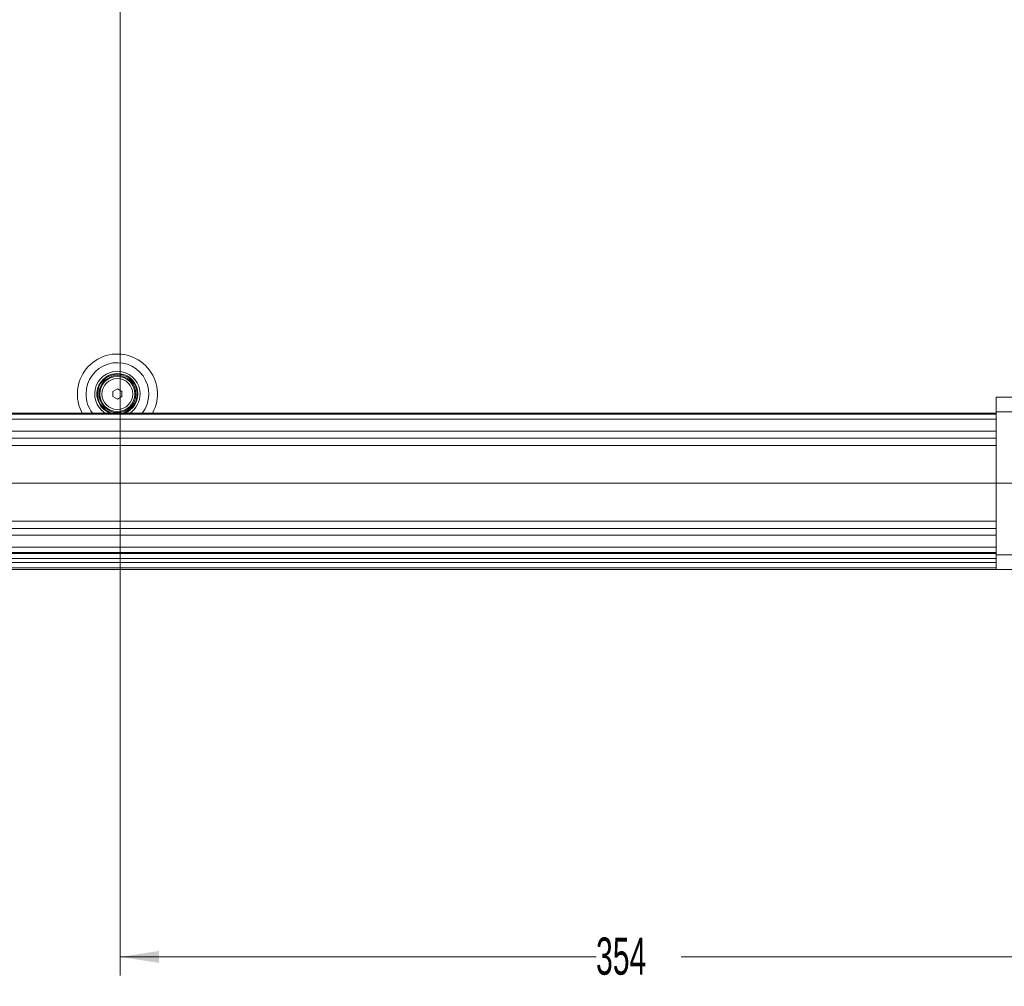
# Model space of a CAD drawing. Header units: millimetres. Extents: x 0 to 1118, y 0 to 864.
# Tile 166 of 256: x 289 to 373, y 587 to 669. Entities that reach past the tile are written whole.
import ezdxf

# ---------------------------------------------------------------- set-up
doc = ezdxf.new("R2010")
doc.units = ezdxf.units.MM
doc.styles.add('SLDTEXTSTYLE3', font='TXT', dxfattribs={"width": 0.605})
doc.dimstyles.new('SLDDIMSTYLE0', dxfattribs={"dimtxt": 3.175, "dimasz": 3.302, "dimexe": 0, "dimexo": 0.0625, "dimgap": 0.79375, "dimtad": 0, "dimtih": 1, "dimtoh": 1, "dimdec": 0, "dimlfac": 4, "dimrnd": 1e-09, "dimzin": 12, "dimdsep": 46, "dimtxsty": 'SLDTEXTSTYLE3', "dimsah": 1, "dimcen": 0.09, "dimadec": 0, "dimazin": 3, "dimtfac": 1, "dimtofl": 0, "dimtmove": 0, "dimatfit": 3, "dimfxl": 1, "dimfrac": 2, "dimtolj": 1, "dimtzin": 12, "dimarcsym": 0})
doc.dimstyles.new('SLDDIMSTYLE2', dxfattribs={"dimtxt": 0.18, "dimasz": 3.302, "dimexe": 0, "dimexo": 0.0625, "dimgap": 0, "dimtad": 0, "dimtih": 1, "dimtoh": 1, "dimdec": 0, "dimrnd": 1e-09, "dimzin": 0, "dimdsep": 46, "dimtxsty": 'Standard', "dimsah": 1, "dimcen": 0.09, "dimadec": 0, "dimazin": 0, "dimtfac": 3.302, "dimtdec": 0, "dimtofl": 0, "dimtmove": 0, "dimatfit": 3, "dimfxl": 1, "dimfrac": 2, "dimtolj": 1, "dimtzin": 0, "dimarcsym": 0})

# ---------------------------------------------------------------- blocks, each defined once
blk = doc.blocks.new('_D_2')
at = {"color": 7, "linetype": 'Continuous', "lineweight": 0}
for p, q in [((297.479, 686.687), (297.479, 587.732)), ((385.979, 625.527), (385.979, 587.732)), ((297.479, 589.332), (338.091, 589.332)), ((385.979, 589.332), (345.367, 589.332))]:
    blk.add_line(p, q, dxfattribs=at)
for points in [[(297.479, 589.332), (300.781, 588.824), (300.781, 589.84)], [(385.979, 589.332), (382.677, 589.84), (382.677, 588.824)]]:
    blk.add_solid(points, dxfattribs=at)
at = {"color": 7, "linetype": 'Continuous', "lineweight": 0, "insert": (338.091, 590.988), "char_height": 3.175, "attachment_point": 1, "style": 'SLDTEXTSTYLE3'}
blk.add_mtext('354', dxfattribs=at)
blk = doc.blocks.new('SW_CENTERMARKSYMBOL_9')
at = {"color": 0, "linetype": 'Continuous', "lineweight": 0}
blk.add_line((1.27, -132.75), (194.98, -132.75), dxfattribs=at)

msp = doc.modelspace()

# ---------------------------------------------------------------- linework, layer by layer
at = {"color": 7, "linetype": 'Continuous', "lineweight": 15}
for p, q in [((296.842, 637.636), (297.229, 637.86)), ((296.842, 637.189), (296.842, 637.636)), ((297.229, 636.965), (296.842, 637.189)), ((297.229, 637.86), (297.617, 637.636)), ((297.617, 637.189), (297.229, 636.965)), ((297.617, 637.636), (297.617, 637.189)), ((372.229, 637.137), (379.462, 637.137)), ((372.229, 635.887), (372.229, 637.137)), ((203.479, 635.787), (372.229, 635.787)), ((378.212, 635.887), (372.229, 635.887)), ((372.229, 635.887), (372.229, 623.687)), ((372.229, 623.787), (203.479, 623.787)), ((378.212, 623.687), (372.229, 623.687)), ((372.229, 623.687), (372.229, 622.437)), ((381.192, 622.412), (194.517, 622.412)), ((372.229, 622.437), (379.462, 622.437))]:
    msp.add_line(p, q, dxfattribs=at)
at = {"color": 9, "linetype": 'Continuous', "lineweight": 15}
for p, q in [((372.229, 635.697), (203.479, 635.697)), ((203.479, 635.253), (372.229, 635.253)), ((372.229, 634.231), (203.479, 634.231)), ((203.479, 633.654), (372.229, 633.654)), ((372.229, 633.02), (203.479, 633.02)), ((203.479, 626.555), (372.229, 626.555)), ((372.229, 625.921), (203.479, 625.921)), ((203.479, 625.344), (372.229, 625.344)), ((372.229, 624.322), (203.479, 624.322)), ((203.479, 623.877), (372.229, 623.877)), ((203.479, 623.369), (372.229, 623.369)), ((372.229, 623.016), (203.479, 623.016)), ((203.479, 622.559), (372.229, 622.559))]:
    msp.add_line(p, q, dxfattribs=at)
at = {"color": 7, "linetype": 'Continuous', "lineweight": 15}
for radius in [1.575, 1.5, 1.318]:
    msp.add_circle((297.229, 637.412), radius, dxfattribs=at)
at = {"color": 9, "linetype": 'Continuous', "lineweight": 15}
for radius, start, end in [(3.417, 331.59961, 180), (2.677, 322.62562, 180), (1.938, 0, 237.00411), (3.417, 180, 208.40039), (2.677, 180, 217.37438), (1.938, 302.99589, 0)]:
    msp.add_arc((297.229, 637.412), radius, start, end, dxfattribs=at)
at = {"color": 7, "linetype": 'Continuous', "lineweight": 15}
for radius, start, end in [(1.75, 0, 248.21321), (1.688, 0, 254.35753), (1.688, 285.64247, 0), (1.75, 291.78679, 0)]:
    msp.add_arc((297.229, 637.412), radius, start, end, dxfattribs=at)

# ---------------------------------------------------------------- block references
at = {"color": 7, "linetype": 'Continuous', "lineweight": 0}
msp.add_blockref('SW_CENTERMARKSYMBOL_9', (189.729, 762.537), dxfattribs=at)

# ---------------------------------------------------------------- dimensions: what is measured, and where the dimension line sits
dim = msp.add_linear_dim(base=(385.979, 589.332), p1=(297.479, 688.287), p2=(385.979, 627.127), dimstyle='SLDDIMSTYLE0', dxfattribs=at)
dim.commit()
dim.dimension.update_dxf_attribs({"geometry": '_D_2', "text_midpoint": (341.729, 589.332), "dimtype": 160})

# ---------------------------------------------------------------- leaders
msp.add_leader([(294.882, 682.603), (219.821, 592.35), (213.471, 592.35)], dimstyle='SLDDIMSTYLE2', dxfattribs=at)

doc.saveas('drawing.dxf')
